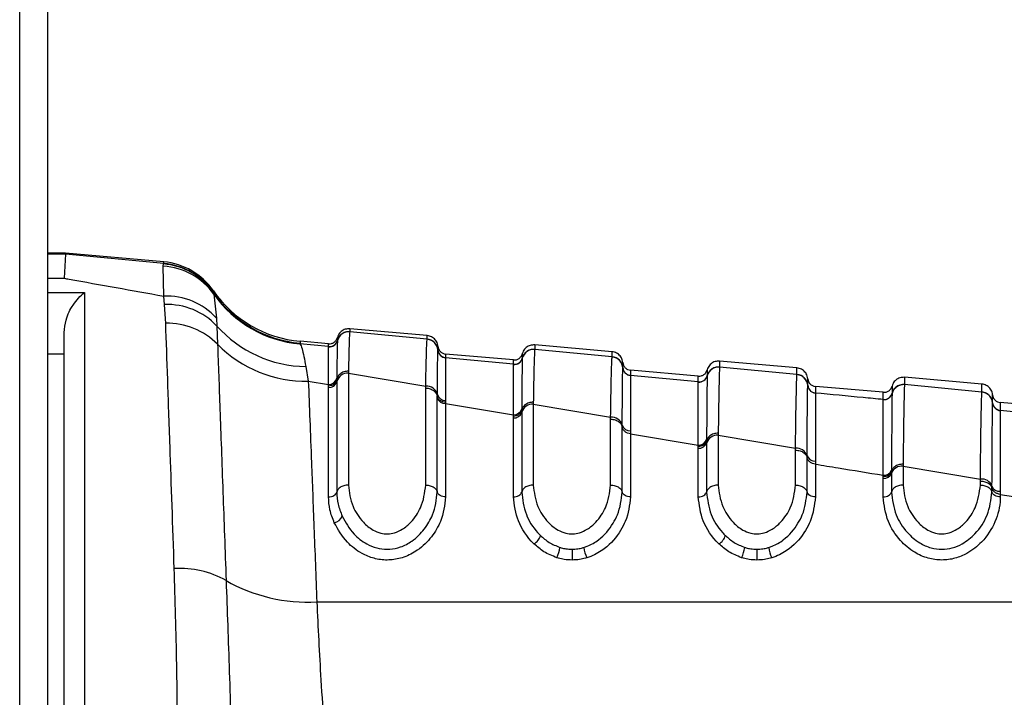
# Paper-space layout 'Wall Base Bracket' of a CAD drawing. Header units: millimetres. Extents: x 2123 to 18395, y 1042 to 15955.
# Tile 6 of 48: x 3292 to 3351, y 5251 to 5291. Entities that reach past the tile are written whole.
import ezdxf

# ---------------------------------------------------------------- set-up
doc = ezdxf.new("R2010")
doc.units = ezdxf.units.MM

psp = doc.layouts.new('Wall Base Bracket')

# ---------------------------------------------------------------- linework, layer by layer
at = {"color": 8, "linetype": 'Continuous', "lineweight": 25, "ltscale": 2}
for p, q in [((3292.321, 1555.274), (3292.321, 5775.074)), ((3295.056, 5277.007), (3293.968, 5277.007)), ((3300.9, 5276.454), (3295.056, 5277.007)), ((3300.862, 5276.293), (3300.88, 5276.428)), ((3300.88, 5276.428), (3300.9, 5276.454)), ((3300.893, 5274.513), (3300.862, 5276.293)), ((3293.968, 5275.574), (3294.968, 5275.574)), ((3293.968, 5274.72), (3296.168, 5274.72)), ((3296.168, 5274.72), (3296.168, 5241.508)), ((3303.844, 5274.833), (3303.847, 5274.738)), ((3303.847, 5274.738), (3303.851, 5274.717)), ((3303.851, 5274.717), (3303.873, 5274.626)), ((3300.946, 5274.017), (3300.893, 5274.513)), ((3303.873, 5274.626), (3304.023, 5273.209)), ((3301.009, 5272.894), (3300.946, 5274.017)), ((3304.023, 5273.209), (3304.052, 5272.735)), ((3304.052, 5272.735), (3304.094, 5271.649)), ((3311.963, 5272.395), (3311.963, 5272.39)), ((3316.568, 5271.951), (3311.963, 5272.39)), ((3311.225, 5271.875), (3311.224, 5271.869)), ((3310.697, 5271.507), (3308.995, 5271.669)), ((3310.698, 5271.503), (3310.697, 5271.507)), ((3310.698, 5271.496), (3310.698, 5271.503)), ((3317.205, 5271.3), (3317.205, 5271.304)), ((3322.963, 5271.346), (3322.963, 5271.341)), ((3327.568, 5270.901), (3322.963, 5271.341)), ((3294.968, 5271.055), (3293.968, 5271.055)), ((3317.66, 5270.853), (3317.66, 5270.847)), ((3317.66, 5270.847), (3317.66, 5270.843)), ((3321.697, 5270.458), (3317.66, 5270.843)), ((3322.225, 5270.826), (3322.224, 5270.82)), ((3322.225, 5271.088), (3322.225, 5271.084)), ((3322.225, 5270.898), (3322.225, 5270.83)), ((3327.568, 5270.895), (3327.568, 5270.901)), ((3309.338, 5270.323), (3309.493, 5269.46)), ((3311.88, 5270.053), (3311.879, 5269.935)), ((3321.698, 5270.454), (3321.697, 5270.458)), ((3321.698, 5270.448), (3321.698, 5270.454)), ((3328.205, 5270.255), (3328.205, 5270.261)), ((3328.205, 5270.251), (3328.205, 5270.255)), ((3333.963, 5270.298), (3333.963, 5270.292)), ((3338.568, 5269.854), (3333.963, 5270.292)), ((3309.493, 5269.46), (3310.696, 5269.262)), ((3311.189, 5269.546), (3311.188, 5269.43)), ((3311.189, 5269.623), (3311.189, 5269.545)), ((3311.879, 5269.935), (3311.879, 5263.271)), ((3311.879, 5269.935), (3316.479, 5269.162)), ((3328.66, 5269.804), (3328.66, 5269.798)), ((3328.66, 5269.798), (3328.66, 5269.794)), ((3332.697, 5269.41), (3328.66, 5269.794)), ((3332.697, 5269.406), (3332.697, 5269.41)), ((3332.697, 5269.4), (3332.697, 5269.406)), ((3333.225, 5269.778), (3333.224, 5269.772)), ((3338.568, 5269.848), (3338.568, 5269.854)), ((3310.695, 5269.068), (3310.696, 5269.184)), ((3310.695, 5262.566), (3310.695, 5269.068)), ((3316.479, 5263.271), (3316.479, 5269.044)), ((3339.205, 5269.208), (3339.205, 5269.214)), ((3339.205, 5269.205), (3339.205, 5269.208)), ((3344.963, 5269.252), (3344.963, 5269.246)), ((3349.568, 5268.809), (3344.963, 5269.246)), ((3349.568, 5268.804), (3349.568, 5268.809)), ((3317.169, 5268.551), (3317.17, 5268.665)), ((3317.169, 5268.471), (3317.169, 5268.551)), ((3317.661, 5268.308), (3317.661, 5268.197)), ((3339.66, 5268.757), (3339.66, 5268.751)), ((3339.66, 5268.751), (3339.66, 5268.748)), ((3343.697, 5268.36), (3343.697, 5268.364)), ((3343.697, 5268.355), (3343.697, 5268.36)), ((3344.225, 5268.732), (3344.224, 5268.726)), ((3344.225, 5268.736), (3344.225, 5268.732)), ((3317.661, 5268.197), (3317.662, 5268.12)), ((3317.662, 5268.12), (3317.662, 5262.566)), ((3317.662, 5268.12), (3321.696, 5267.459)), ((3322.189, 5267.723), (3322.188, 5267.607)), ((3322.189, 5267.801), (3322.189, 5267.723)), ((3322.88, 5268.205), (3322.879, 5268.087)), ((3322.879, 5268.087), (3322.879, 5263.271)), ((3322.879, 5268.087), (3327.479, 5267.314)), ((3350.205, 5268.164), (3350.205, 5268.17)), ((3350.205, 5268.161), (3350.205, 5268.164)), ((3350.66, 5267.713), (3350.66, 5267.707)), ((3350.66, 5267.707), (3350.66, 5267.704)), ((3354.697, 5267.322), (3350.66, 5267.704)), ((3321.695, 5267.265), (3321.696, 5267.38)), ((3321.695, 5262.566), (3321.695, 5267.265)), ((3321.696, 5267.38), (3321.696, 5267.459)), ((3327.479, 5263.271), (3327.479, 5267.196)), ((3328.169, 5266.729), (3328.17, 5266.843)), ((3328.661, 5266.504), (3328.662, 5266.317)), ((3328.662, 5266.317), (3328.662, 5262.566)), ((3328.662, 5266.317), (3332.696, 5265.656)), ((3333.189, 5265.98), (3333.188, 5265.902)), ((3333.188, 5265.902), (3333.188, 5265.786)), ((3333.88, 5266.358), (3333.879, 5266.24)), ((3333.879, 5266.24), (3333.879, 5263.271)), ((3333.879, 5266.24), (3338.479, 5265.468)), ((3332.695, 5265.462), (3332.696, 5265.578)), ((3332.695, 5262.566), (3332.695, 5265.462)), ((3332.696, 5265.578), (3332.696, 5265.656)), ((3338.479, 5263.271), (3338.479, 5265.351)), ((3339.169, 5264.91), (3339.169, 5265.024)), ((3339.661, 5264.704), (3339.662, 5264.517)), ((3339.662, 5264.517), (3339.662, 5262.566)), ((3344.189, 5264.163), (3344.188, 5264.085)), ((3344.88, 5264.515), (3344.879, 5264.397)), ((3344.879, 5264.397), (3344.879, 5263.271)), ((3344.879, 5264.397), (3349.479, 5263.628)), ((3343.695, 5263.779), (3343.696, 5263.858)), ((3343.695, 5263.665), (3343.696, 5263.779)), ((3343.695, 5262.566), (3343.695, 5263.665)), ((3344.188, 5264.085), (3344.188, 5263.97)), ((3349.479, 5263.271), (3349.479, 5263.511)), ((3350.169, 5263.096), (3350.169, 5263.21)), ((3350.661, 5262.908), (3350.662, 5262.721)), ((3350.662, 5262.721), (3350.662, 5262.566)), ((3350.662, 5262.721), (3354.735, 5262.058)), ((3309.999, 5256.319), (3365.5, 5256.319))]:
    psp.add_line(p, q, dxfattribs=at)
at = {"color": 7, "linetype": 'Continuous', "lineweight": 25, "ltscale": 2}
for p, q in [((3292.331, 1555.274), (3292.331, 5775.064)), ((3293.968, 5773.717), (3293.968, 5161.549)), ((3295.056, 5277.062), (3293.968, 5277.062)), ((3295.056, 5277.007), (3294.968, 5275.574)), ((3295.056, 5277.007), (3295.056, 5277.062)), ((3300.897, 5276.55), (3295.056, 5277.062)), ((3294.968, 5241.309), (3294.968, 5272.344)), ((3316.568, 5272.168), (3311.963, 5272.571)), ((3310.697, 5271.678), (3309.001, 5271.826)), ((3311.225, 5271.879), (3311.225, 5271.875)), ((3316.568, 5271.944), (3316.568, 5271.951)), ((3317.205, 5271.304), (3317.205, 5271.31)), ((3327.568, 5271.206), (3322.963, 5271.608)), ((3321.697, 5270.715), (3317.66, 5271.069)), ((3322.225, 5270.83), (3322.225, 5270.826)), ((3338.568, 5270.243), (3333.963, 5270.646)), ((3328.205, 5270.255), (3328.205, 5270.251)), ((3332.697, 5269.753), (3328.66, 5270.106)), ((3311.188, 5269.43), (3311.188, 5262.86)), ((3333.225, 5269.781), (3333.225, 5269.778)), ((3349.568, 5269.281), (3344.963, 5269.684)), ((3343.697, 5268.791), (3339.66, 5269.144)), ((3317.169, 5262.86), (3317.169, 5268.471)), ((3354.697, 5267.828), (3350.66, 5268.182)), ((3322.188, 5267.607), (3322.188, 5262.86)), ((3328.169, 5262.86), (3328.169, 5266.729)), ((3333.188, 5265.786), (3333.188, 5262.86)), ((3339.169, 5262.86), (3339.169, 5264.91)), ((3344.188, 5263.97), (3344.188, 5262.86)), ((3350.169, 5262.86), (3350.169, 5263.096))]:
    psp.add_line(p, q, dxfattribs=at)
at = {"color": 8, "linetype": 'Continuous', "lineweight": 25, "ltscale": 4}
for centre, radius, start, end in [((3300.564, 5272.446), 3.994, 34.63847, 85.46303), ((3300.552, 5272.469), 4, 34.54275, 85.00921), ((3300.632, 5272.327), 3.973, 35.35625, 86.68868), ((3309.614, 5278.691), 7, 214.58894, 265.01312), ((3301.051, 5270.482), 4.034, 42.53567, 92.2487), ((3309.609, 5278.647), 7.005, 215.03186, 264.97028), ((3301.069, 5269.913), 4.106, 43.42081, 91.71652), ((3301.107, 5268.692), 4.204, 44.7152, 91.33457), ((3309.45, 5277.568), 7.246, 221.83189, 269.10903), ((3311.902, 5271.693), 0.7, 84.98988, 165.43551), ((3310.741, 5272.005), 0.5, 264.99126, 345.37475), ((3310.74, 5271.995), 0.5, 265.09802, 345.40743), ((3309.334, 5276.818), 7.361, 224.60919, 271.23677), ((3317.703, 5271.35), 0.5, 184.62557, 265.03942), ((3317.703, 5271.341), 0.5, 184.68602, 265.02003), ((3322.902, 5270.643), 0.7, 84.97811, 165.40332), ((3321.741, 5270.956), 0.5, 264.9897, 345.359), ((3321.741, 5270.946), 0.5, 265.0367, 345.38933), ((3327.508, 5270.205), 0.699, 4.64034, 85.0548), ((3328.703, 5270.302), 0.5, 184.65107, 265.04567), ((3328.703, 5270.292), 0.5, 184.6892, 265.03367), ((3333.901, 5269.595), 0.7, 84.97173, 165.38207), ((3310.72, 5269.552), 0.485, 267.13042, 345.31792), ((3310.721, 5269.745), 0.484, 267.05128, 345.39885), ((3311.845, 5269.258), 0.678, 87.12867, 165.31581), ((3332.741, 5269.908), 0.5, 264.98227, 345.35217), ((3332.741, 5269.898), 0.5, 265.01931, 345.35529), ((3338.508, 5269.157), 0.699, 4.65393, 85.07057), ((3316.517, 5268.486), 0.677, 15.37965, 93.15129), ((3339.703, 5269.255), 0.5, 184.66373, 265.0573), ((3339.703, 5269.245), 0.5, 184.69252, 265.04905), ((3344.902, 5268.549), 0.7, 84.97437, 165.3518), ((3349.508, 5268.113), 0.699, 4.67167, 85.07552), ((3317.634, 5268.602), 0.483, 195.70388, 273.34044), ((3317.638, 5268.792), 0.485, 195.10358, 272.78715), ((3343.741, 5268.862), 0.5, 264.98127, 345.33587), ((3343.741, 5268.853), 0.5, 265.00417, 345.34244), ((3321.728, 5267.938), 0.481, 266.15806, 343.43934), ((3322.834, 5267.414), 0.674, 86.23623, 163.33501), ((3350.703, 5268.21), 0.499, 184.67469, 265.07998), ((3350.703, 5268.201), 0.5, 184.69, 265.06839), ((3321.727, 5267.745), 0.482, 266.23646, 343.32926), ((3327.526, 5266.641), 0.674, 17.44109, 94.02677), ((3328.63, 5266.985), 0.482, 197.12574, 273.71306), ((3332.735, 5266.133), 0.479, 265.30131, 341.33696), ((3333.825, 5265.57), 0.672, 85.38729, 161.20252), ((3332.734, 5265.941), 0.48, 265.3873, 341.2108), ((3338.536, 5264.798), 0.673, 19.65013, 94.84255), ((3339.623, 5265.183), 0.481, 199.30999, 274.55886), ((3343.742, 5264.334), 0.479, 264.49383, 339.08152), ((3344.815, 5263.728), 0.672, 84.60128, 158.90643), ((3343.741, 5264.142), 0.48, 264.59135, 338.92463), ((3349.545, 5262.958), 0.674, 22.01239, 95.60323), ((3350.616, 5263.387), 0.481, 201.63754, 275.36223), ((3310.925, 5261.642), 0.623, 280.69331, 339.45586), ((3322.491, 5260.506), 0.849, 300.37146, 344.02027), ((3333.491, 5260.506), 0.849, 300.37146, 344.02241), ((3322.591, 5259.793), 1.882, 333.50348, 353.06324), ((3608.035, 5259.687), 282.851, 180.04738, 180.17692), ((3327.787, 5259.788), 1.917, 186.79985, 206.00049), ((3333.591, 5259.793), 1.881, 333.49888, 353.06784), ((3612.04, 5259.667), 275.856, 180.0444, 180.17722), ((3338.787, 5259.788), 1.917, 186.79985, 206.00049), ((3301.845, 5252.669), 5.644, 60.75977, 93.3224), ((3309.472, 5266.144), 9.839, 240.33155, 273.07049)]:
    psp.add_arc(centre, radius, start, end, dxfattribs=at)
at = {"color": 7, "linetype": 'Continuous', "lineweight": 25, "ltscale": 4}
for centre, radius, start, end in [((3300.548, 5272.566), 4, 34.5212, 85), ((3309.611, 5278.8), 7, 214.5212, 265), ((3316.508, 5271.254), 0.7, 4.63021, 85.03692)]:
    psp.add_arc(centre, radius, start, end, dxfattribs=at)
at = {"color": 8, "linetype": 'Continuous', "lineweight": 25, "ltscale": 2}
for points, knots in [([(3300.9, 5276.454), (3300.899, 5276.48), (3300.897, 5276.537), (3300.897, 5276.546), (3300.897, 5276.55)], [0, 0, 0, 0, 0.458483, 1, 1, 1, 1]), ([(3294.968, 5275.574), (3295.066, 5275.557), (3297.014, 5275.209), (3299.003, 5274.852), (3300.893, 5274.513)], [0, 0, 0, 0, 0.05035, 1, 1, 1, 1]), ([(3301.518, 5258.304), (3301.43, 5260.817), (3301.286, 5264.958), (3301.121, 5269.694), (3301.047, 5271.821), (3301.009, 5272.894)], [0, 0, 0, 0, 0.4332695, 0.7139092, 1, 1, 1, 1]), ([(3311.963, 5272.395), (3311.871, 5272.393), (3311.686, 5272.388), (3311.441, 5272.247), (3311.287, 5272.061), (3311.241, 5271.925), (3311.225, 5271.875)], [0, 0, 0, 0, 0.279596, 0.55918, 0.838787, 1, 1, 1, 1]), ([(3311.963, 5272.39), (3311.963, 5272.389), (3311.95, 5272.327), (3311.923, 5271.914), (3311.895, 5270.68), (3311.88, 5270.053)], [0, 0, 0, 0, 0.002812, 0.494131, 1, 1, 1, 1]), ([(3311.963, 5272.571), (3311.963, 5272.571), (3311.963, 5272.57), (3311.963, 5272.543), (3311.963, 5272.446), (3311.963, 5272.395)], [0, 0, 0, 0, 0.024033, 0.499895, 1, 1, 1, 1]), ([(3309.001, 5271.826), (3309.001, 5271.821), (3309.002, 5271.812), (3309.004, 5271.748), (3309.005, 5271.717)], [0, 0, 0, 0, 0.508496, 1, 1, 1, 1]), ([(3310.698, 5271.503), (3310.756, 5271.504), (3310.874, 5271.506), (3311.035, 5271.585), (3311.163, 5271.71), (3311.204, 5271.82), (3311.225, 5271.875)], [0, 0, 0, 0, 0.250004, 0.499979, 0.749969, 1, 1, 1, 1]), ([(3311.225, 5272.05), (3311.225, 5272.05), (3311.225, 5272.049), (3311.225, 5272.037), (3311.225, 5272.034)], [0, 0, 0, 0, 0.785522, 1, 1, 1, 1]), ([(3316.479, 5269.162), (3316.484, 5269.416), (3316.498, 5270.192), (3316.527, 5271.31), (3316.552, 5271.837), (3316.566, 5271.934), (3316.568, 5271.944)], [0, 0, 0, 0, 0.160385, 0.490153, 0.944735, 1, 1, 1, 1]), ([(3316.568, 5271.951), (3316.568, 5271.96), (3316.568, 5272.03), (3316.568, 5272.125), (3316.568, 5272.166), (3316.568, 5272.168), (3316.568, 5272.168)], [0, 0, 0, 0, 0.0661, 0.493687, 0.921273, 1, 1, 1, 1]), ([(3304.094, 5271.649), (3304.139, 5270.417), (3304.229, 5267.917), (3304.403, 5263.119), (3304.538, 5259.38), (3304.602, 5257.594)], [0, 0, 0, 0, 0.336899, 0.683336, 1, 1, 1, 1]), ([(3309.005, 5271.717), (3309.005, 5271.714), (3309.005, 5271.699), (3308.999, 5271.682), (3308.995, 5271.669)], [0, 0, 0, 0, 0.1946501, 1, 1, 1, 1]), ([(3308.995, 5271.669), (3309.037, 5271.6), (3309.141, 5271.432), (3309.265, 5270.734), (3309.338, 5270.323)], [0, 0, 0, 0, 0.4120494, 1, 1, 1, 1]), ([(3310.697, 5271.507), (3310.697, 5271.555), (3310.697, 5271.632), (3310.697, 5271.672), (3310.697, 5271.676), (3310.697, 5271.678)], [0, 0, 0, 0, 0.494543, 0.782677, 1, 1, 1, 1]), ([(3317.205, 5271.304), (3317.216, 5271.246), (3317.237, 5271.131), (3317.342, 5270.986), (3317.487, 5270.88), (3317.602, 5270.858), (3317.66, 5270.847)], [0, 0, 0, 0, 0.250012, 0.5000037, 0.7499966, 1, 1, 1, 1]), ([(3322.963, 5271.346), (3322.871, 5271.344), (3322.686, 5271.339), (3322.441, 5271.198), (3322.287, 5271.012), (3322.241, 5270.876), (3322.225, 5270.826)], [0, 0, 0, 0, 0.27961, 0.559221, 0.83883, 1, 1, 1, 1]), ([(3322.963, 5271.341), (3322.956, 5271.251), (3322.943, 5271.094), (3322.921, 5270.37), (3322.9, 5269.446), (3322.886, 5268.549), (3322.88, 5268.205)], [0, 0, 0, 0, 0.284926, 0.496099, 0.80713, 1, 1, 1, 1]), ([(3322.963, 5271.608), (3322.963, 5271.604), (3322.963, 5271.596), (3322.963, 5271.53), (3322.963, 5271.446), (3322.963, 5271.36), (3322.963, 5271.346)], [0, 0, 0, 0, 0.305202, 0.499842, 0.916458, 1, 1, 1, 1]), ([(3327.568, 5270.901), (3327.568, 5270.96), (3327.568, 5271.051), (3327.568, 5271.156), (3327.568, 5271.201), (3327.568, 5271.205), (3327.568, 5271.206)], [0, 0, 0, 0, 0.31483, 0.495571, 0.884785, 1, 1, 1, 1]), ([(3317.66, 5271.069), (3317.66, 5271.066), (3317.66, 5271.06), (3317.66, 5271.007), (3317.66, 5270.914), (3317.66, 5270.853)], [0, 0, 0, 0, 0.250008, 0.50632, 1, 1, 1, 1]), ([(3317.66, 5270.843), (3317.66, 5270.828), (3317.66, 5270.753), (3317.661, 5270.389), (3317.661, 5269.557), (3317.661, 5268.744), (3317.661, 5268.308)], [0, 0, 0, 0, 0.08676, 0.421462, 0.689499, 1, 1, 1, 1]), ([(3321.697, 5270.458), (3321.697, 5270.499), (3321.697, 5270.578), (3321.697, 5270.685), (3321.697, 5270.703), (3321.697, 5270.715)], [0, 0, 0, 0, 0.261529, 0.496401, 1, 1, 1, 1]), ([(3321.698, 5270.454), (3321.756, 5270.455), (3321.874, 5270.457), (3322.035, 5270.536), (3322.163, 5270.661), (3322.204, 5270.771), (3322.225, 5270.826)], [0, 0, 0, 0, 0.249998, 0.499993, 0.750047, 1, 1, 1, 1]), ([(3327.479, 5267.314), (3327.479, 5267.323), (3327.488, 5267.939), (3327.503, 5268.856), (3327.526, 5269.954), (3327.547, 5270.647), (3327.562, 5270.821), (3327.568, 5270.895)], [0, 0, 0, 0, 0.0043098, 0.2928261, 0.4919444, 0.782685, 1, 1, 1, 1]), ([(3328.205, 5270.255), (3328.197, 5270.307), (3328.176, 5270.45), (3328.056, 5270.659), (3327.839, 5270.84), (3327.658, 5270.877), (3327.568, 5270.895)], [0, 0, 0, 0, 0.161024, 0.440708, 0.720331, 1, 1, 1, 1]), ([(3333.963, 5270.646), (3333.963, 5270.639), (3333.963, 5270.629), (3333.963, 5270.545), (3333.963, 5270.444), (3333.963, 5270.334), (3333.963, 5270.298)], [0, 0, 0, 0, 0.3308948, 0.4997865, 0.8377138, 1, 1, 1, 1]), ([(3311.88, 5270.053), (3311.788, 5270.044), (3311.605, 5270.027), (3311.372, 5269.886), (3311.234, 5269.713), (3311.201, 5269.59), (3311.189, 5269.545)], [0, 0, 0, 0, 0.279727, 0.559445, 0.839188, 1, 1, 1, 1]), ([(3328.205, 5270.255), (3328.216, 5270.198), (3328.237, 5270.082), (3328.342, 5269.937), (3328.487, 5269.831), (3328.602, 5269.809), (3328.66, 5269.798)], [0, 0, 0, 0, 0.25001, 0.499984, 0.75001, 1, 1, 1, 1]), ([(3328.66, 5270.106), (3328.66, 5270.101), (3328.66, 5270.093), (3328.66, 5270.013), (3328.66, 5269.89), (3328.66, 5269.804)], [0, 0, 0, 0, 0.287751, 0.504438, 1, 1, 1, 1]), ([(3333.963, 5270.298), (3333.871, 5270.295), (3333.686, 5270.29), (3333.441, 5270.149), (3333.287, 5269.964), (3333.241, 5269.828), (3333.225, 5269.778)], [0, 0, 0, 0, 0.279624, 0.559232, 0.838877, 1, 1, 1, 1]), ([(3333.963, 5270.292), (3333.962, 5270.283), (3333.955, 5270.208), (3333.942, 5269.899), (3333.925, 5269.227), (3333.906, 5268.224), (3333.891, 5267.145), (3333.88, 5266.358)], [0, 0, 0, 0, 0.037003, 0.308027, 0.496839, 0.632749, 1, 1, 1, 1]), ([(3338.568, 5269.854), (3338.568, 5269.858), (3338.568, 5269.945), (3338.568, 5270.051), (3338.568, 5270.172), (3338.568, 5270.233), (3338.568, 5270.241), (3338.568, 5270.243)], [0, 0, 0, 0, 0.017391, 0.336932, 0.496696, 0.8163, 1, 1, 1, 1]), ([(3309.493, 5269.46), (3309.552, 5267.937), (3309.648, 5265.439), (3309.827, 5260.808), (3309.941, 5257.824), (3309.999, 5256.319)], [0, 0, 0, 0, 0.435994, 0.71534, 1, 1, 1, 1]), ([(3310.696, 5269.184), (3310.754, 5269.189), (3310.871, 5269.199), (3311.024, 5269.28), (3311.141, 5269.398), (3311.173, 5269.496), (3311.189, 5269.545)], [0, 0, 0, 0, 0.250013, 0.50001, 0.750003, 1, 1, 1, 1]), ([(3332.697, 5269.406), (3332.756, 5269.407), (3332.874, 5269.409), (3333.034, 5269.488), (3333.163, 5269.613), (3333.204, 5269.723), (3333.225, 5269.778)], [0, 0, 0, 0, 0.250004, 0.499964, 0.749988, 1, 1, 1, 1]), ([(3332.697, 5269.41), (3332.697, 5269.471), (3332.697, 5269.575), (3332.697, 5269.714), (3332.697, 5269.737), (3332.697, 5269.753)], [0, 0, 0, 0, 0.29402, 0.497422, 1, 1, 1, 1]), ([(3338.479, 5265.468), (3338.49, 5266.329), (3338.505, 5267.496), (3338.526, 5268.593), (3338.543, 5269.328), (3338.557, 5269.723), (3338.566, 5269.826), (3338.568, 5269.848)], [0, 0, 0, 0, 0.363103, 0.492334, 0.672217, 0.929868, 1, 1, 1, 1]), ([(3339.205, 5269.208), (3339.197, 5269.26), (3339.176, 5269.403), (3339.056, 5269.612), (3338.839, 5269.793), (3338.658, 5269.83), (3338.568, 5269.848)], [0, 0, 0, 0, 0.161038, 0.440717, 0.720344, 1, 1, 1, 1]), ([(3344.963, 5269.684), (3344.963, 5269.684), (3344.963, 5269.682), (3344.963, 5269.653), (3344.963, 5269.56), (3344.963, 5269.441), (3344.963, 5269.305), (3344.963, 5269.252)], [0, 0, 0, 0, 0.04475, 0.348076, 0.499734, 0.80312, 1, 1, 1, 1]), ([(3310.696, 5269.184), (3310.696, 5269.184), (3310.696, 5269.209), (3310.696, 5269.236), (3310.696, 5269.262)], [0, 0, 0, 0, 0.0093674, 1, 1, 1, 1]), ([(3316.479, 5269.044), (3316.479, 5269.045), (3316.479, 5269.085), (3316.479, 5269.124), (3316.479, 5269.162)], [0, 0, 0, 0, 0.009456, 1, 1, 1, 1]), ([(3316.479, 5269.044), (3316.571, 5269.035), (3316.755, 5269.017), (3316.987, 5268.879), (3317.124, 5268.712), (3317.157, 5268.594), (3317.169, 5268.551)], [0, 0, 0, 0, 0.28134, 0.561524, 0.840484, 1, 1, 1, 1]), ([(3339.205, 5269.208), (3339.216, 5269.151), (3339.237, 5269.035), (3339.342, 5268.89), (3339.487, 5268.784), (3339.602, 5268.762), (3339.66, 5268.751)], [0, 0, 0, 0, 0.250019, 0.499987, 0.75001, 1, 1, 1, 1]), ([(3339.66, 5269.144), (3339.66, 5269.137), (3339.66, 5269.125), (3339.66, 5269.02), (3339.66, 5268.867), (3339.66, 5268.757)], [0, 0, 0, 0, 0.311783, 0.503313, 1, 1, 1, 1]), ([(3344.963, 5269.252), (3344.871, 5269.249), (3344.686, 5269.244), (3344.441, 5269.103), (3344.287, 5268.918), (3344.241, 5268.782), (3344.225, 5268.732)], [0, 0, 0, 0, 0.279626, 0.559224, 0.838829, 1, 1, 1, 1]), ([(3344.225, 5269.163), (3344.225, 5269.143), (3344.225, 5269.116), (3344.225, 5268.946), (3344.225, 5268.817), (3344.225, 5268.736)], [0, 0, 0, 0, 0.501924, 0.684345, 1, 1, 1, 1]), ([(3344.963, 5269.246), (3344.961, 5269.22), (3344.953, 5269.111), (3344.941, 5268.693), (3344.926, 5267.945), (3344.907, 5266.774), (3344.891, 5265.487), (3344.88, 5264.515)], [0, 0, 0, 0, 0.0787014, 0.3245889, 0.4966862, 0.620033, 1, 1, 1, 1]), ([(3349.479, 5263.628), (3349.489, 5264.549), (3349.505, 5265.93), (3349.523, 5267.131), (3349.544, 5268.242), (3349.557, 5268.56), (3349.568, 5268.804)], [0, 0, 0, 0, 0.3284644, 0.4926164, 0.610176, 1, 1, 1, 1]), ([(3349.568, 5268.809), (3349.568, 5268.828), (3349.568, 5268.937), (3349.568, 5269.06), (3349.568, 5269.191), (3349.568, 5269.267), (3349.568, 5269.277), (3349.568, 5269.281)], [0, 0, 0, 0, 0.0619214, 0.3522787, 0.4974525, 0.7878675, 1, 1, 1, 1]), ([(3350.205, 5268.164), (3350.197, 5268.216), (3350.176, 5268.358), (3350.056, 5268.568), (3349.839, 5268.749), (3349.658, 5268.785), (3349.568, 5268.804)], [0, 0, 0, 0, 0.161054, 0.440718, 0.720361, 1, 1, 1, 1]), ([(3317.661, 5268.197), (3317.603, 5268.202), (3317.486, 5268.213), (3317.333, 5268.292), (3317.216, 5268.407), (3317.184, 5268.503), (3317.169, 5268.551)], [0, 0, 0, 0, 0.249985, 0.499982, 0.749946, 1, 1, 1, 1]), ([(3343.697, 5268.364), (3343.297, 5268.402), (3341.951, 5268.53), (3340.605, 5268.658), (3339.66, 5268.748)], [0, 0, 0, 0, 0.297159, 1, 1, 1, 1]), ([(3343.697, 5268.364), (3343.697, 5268.446), (3343.697, 5268.574), (3343.697, 5268.744), (3343.697, 5268.771), (3343.697, 5268.791)], [0, 0, 0, 0, 0.315656, 0.498077, 1, 1, 1, 1]), ([(3343.697, 5268.36), (3343.756, 5268.361), (3343.874, 5268.363), (3344.034, 5268.442), (3344.163, 5268.567), (3344.204, 5268.677), (3344.225, 5268.732)], [0, 0, 0, 0, 0.249979, 0.499995, 0.749991, 1, 1, 1, 1]), ([(3350.205, 5268.17), (3350.205, 5268.304), (3350.205, 5268.485), (3350.205, 5268.615), (3350.205, 5268.63), (3350.205, 5268.64)], [0, 0, 0, 0, 0.4974436, 0.6714756, 1, 1, 1, 1]), ([(3321.696, 5267.38), (3321.754, 5267.385), (3321.871, 5267.394), (3322.024, 5267.471), (3322.142, 5267.583), (3322.173, 5267.676), (3322.189, 5267.723)], [0, 0, 0, 0, 0.250007, 0.500014, 0.749996, 1, 1, 1, 1]), ([(3322.88, 5268.205), (3322.788, 5268.196), (3322.604, 5268.179), (3322.372, 5268.046), (3322.234, 5267.882), (3322.201, 5267.765), (3322.189, 5267.723)], [0, 0, 0, 0, 0.279696, 0.559422, 0.839118, 1, 1, 1, 1]), ([(3350.205, 5268.164), (3350.216, 5268.107), (3350.237, 5267.991), (3350.342, 5267.846), (3350.487, 5267.741), (3350.602, 5267.719), (3350.66, 5267.707)], [0, 0, 0, 0, 0.249947, 0.499995, 0.749984, 1, 1, 1, 1]), ([(3350.66, 5268.182), (3350.66, 5268.172), (3350.66, 5268.157), (3350.66, 5268.028), (3350.66, 5267.847), (3350.66, 5267.713)], [0, 0, 0, 0, 0.328526, 0.502557, 1, 1, 1, 1]), ([(3327.479, 5267.196), (3327.479, 5267.197), (3327.479, 5267.235), (3327.479, 5267.274), (3327.479, 5267.314)], [0, 0, 0, 0, 0.0093674, 1, 1, 1, 1]), ([(3327.479, 5267.196), (3327.57, 5267.188), (3327.754, 5267.171), (3327.986, 5267.041), (3328.123, 5266.883), (3328.157, 5266.77), (3328.169, 5266.729)], [0, 0, 0, 0, 0.279614, 0.559222, 0.838862, 1, 1, 1, 1]), ([(3328.662, 5266.317), (3328.603, 5266.328), (3328.486, 5266.351), (3328.333, 5266.445), (3328.216, 5266.573), (3328.185, 5266.677), (3328.169, 5266.729)], [0, 0, 0, 0, 0.2499597, 0.499912, 0.7499229, 1, 1, 1, 1]), ([(3332.696, 5265.578), (3332.754, 5265.582), (3332.871, 5265.591), (3333.024, 5265.664), (3333.141, 5265.769), (3333.173, 5265.858), (3333.188, 5265.902)], [0, 0, 0, 0, 0.249979, 0.499994, 0.750021, 1, 1, 1, 1]), ([(3333.88, 5266.358), (3333.788, 5266.35), (3333.604, 5266.334), (3333.372, 5266.207), (3333.234, 5266.052), (3333.201, 5265.942), (3333.188, 5265.902)], [0, 0, 0, 0, 0.279696, 0.559393, 0.839099, 1, 1, 1, 1]), ([(3338.479, 5265.351), (3338.479, 5265.352), (3338.479, 5265.391), (3338.479, 5265.43), (3338.479, 5265.468)], [0, 0, 0, 0, 0.009603, 1, 1, 1, 1]), ([(3338.479, 5265.351), (3338.57, 5265.343), (3338.754, 5265.327), (3338.986, 5265.205), (3339.123, 5265.055), (3339.157, 5264.949), (3339.169, 5264.91)], [0, 0, 0, 0, 0.279615, 0.559246, 0.838874, 1, 1, 1, 1]), ([(3339.662, 5264.517), (3339.603, 5264.528), (3339.486, 5264.55), (3339.333, 5264.64), (3339.216, 5264.762), (3339.185, 5264.861), (3339.169, 5264.91)], [0, 0, 0, 0, 0.2499887, 0.4999748, 0.7500135, 1, 1, 1, 1]), ([(3339.662, 5264.517), (3340.114, 5264.443), (3341.458, 5264.223), (3342.803, 5264.003), (3343.696, 5263.858)], [0, 0, 0, 0, 0.336503, 1, 1, 1, 1]), ([(3344.88, 5264.515), (3344.788, 5264.508), (3344.604, 5264.492), (3344.372, 5264.373), (3344.234, 5264.227), (3344.201, 5264.123), (3344.188, 5264.085)], [0, 0, 0, 0, 0.279683, 0.559379, 0.839066, 1, 1, 1, 1]), ([(3343.696, 5263.78), (3343.754, 5263.784), (3343.871, 5263.792), (3344.024, 5263.861), (3344.142, 5263.96), (3344.173, 5264.043), (3344.188, 5264.085)], [0, 0, 0, 0, 0.249994, 0.500009, 0.749979, 1, 1, 1, 1]), ([(3349.479, 5263.511), (3349.479, 5263.511), (3349.479, 5263.551), (3349.479, 5263.589), (3349.479, 5263.628)], [0, 0, 0, 0, 0.00965, 1, 1, 1, 1]), ([(3311.879, 5263.271), (3311.787, 5263.264), (3311.604, 5263.249), (3311.372, 5263.134), (3311.234, 5262.995), (3311.201, 5262.896), (3311.188, 5262.86)], [0, 0, 0, 0, 0.279643, 0.559277, 0.838897, 1, 1, 1, 1]), ([(3311.879, 5263.271), (3311.931, 5262.843), (3312.025, 5262.08), (3312.62, 5261.154), (3313.243, 5260.626), (3313.768, 5260.399), (3314.221, 5260.345), (3314.671, 5260.424), (3315.158, 5260.661), (3315.729, 5261.157), (3316.323, 5262.055), (3316.421, 5262.817), (3316.479, 5263.271)], [0, 0, 0, 0, 0.181495, 0.323764, 0.408831, 0.462282, 0.504169, 0.545966, 0.600527, 0.677266, 0.807826, 1, 1, 1, 1]), ([(3316.479, 5263.271), (3316.57, 5263.264), (3316.754, 5263.249), (3316.986, 5263.134), (3317.123, 5262.995), (3317.157, 5262.896), (3317.169, 5262.86)], [0, 0, 0, 0, 0.279643, 0.559277, 0.838897, 1, 1, 1, 1]), ([(3322.879, 5263.271), (3322.787, 5263.264), (3322.604, 5263.249), (3322.372, 5263.134), (3322.234, 5262.995), (3322.201, 5262.896), (3322.188, 5262.86)], [0, 0, 0, 0, 0.279639, 0.559282, 0.838899, 1, 1, 1, 1]), ([(3322.879, 5263.271), (3322.931, 5262.843), (3323.025, 5262.079), (3323.62, 5261.154), (3324.243, 5260.626), (3324.768, 5260.399), (3325.221, 5260.345), (3325.671, 5260.424), (3326.158, 5260.661), (3326.729, 5261.157), (3327.323, 5262.055), (3327.421, 5262.817), (3327.479, 5263.271)], [0, 0, 0, 0, 0.181551, 0.323795, 0.408852, 0.462296, 0.504187, 0.545985, 0.60056, 0.677304, 0.807905, 1, 1, 1, 1]), ([(3327.479, 5263.271), (3327.57, 5263.264), (3327.754, 5263.249), (3327.986, 5263.134), (3328.123, 5262.995), (3328.157, 5262.896), (3328.169, 5262.86)], [0, 0, 0, 0, 0.279639, 0.559282, 0.838899, 1, 1, 1, 1]), ([(3333.879, 5263.271), (3333.787, 5263.264), (3333.604, 5263.249), (3333.372, 5263.134), (3333.234, 5262.995), (3333.201, 5262.896), (3333.188, 5262.86)], [0, 0, 0, 0, 0.279643, 0.559277, 0.838897, 1, 1, 1, 1]), ([(3333.879, 5263.271), (3333.931, 5262.843), (3334.025, 5262.079), (3334.62, 5261.154), (3335.243, 5260.626), (3335.768, 5260.399), (3336.221, 5260.345), (3336.671, 5260.424), (3337.158, 5260.661), (3337.729, 5261.157), (3338.323, 5262.055), (3338.421, 5262.817), (3338.479, 5263.271)], [0, 0, 0, 0, 0.181551, 0.323795, 0.408853, 0.462297, 0.504186, 0.545984, 0.600561, 0.677304, 0.807905, 1, 1, 1, 1]), ([(3338.479, 5263.271), (3338.57, 5263.264), (3338.754, 5263.249), (3338.986, 5263.134), (3339.123, 5262.995), (3339.157, 5262.896), (3339.169, 5262.86)], [0, 0, 0, 0, 0.279643, 0.559277, 0.838897, 1, 1, 1, 1]), ([(3344.879, 5263.271), (3344.787, 5263.264), (3344.604, 5263.249), (3344.372, 5263.134), (3344.234, 5262.995), (3344.201, 5262.896), (3344.188, 5262.86)], [0, 0, 0, 0, 0.279639, 0.559282, 0.838899, 1, 1, 1, 1]), ([(3344.879, 5263.271), (3344.931, 5262.843), (3345.025, 5262.079), (3345.62, 5261.154), (3346.243, 5260.626), (3346.768, 5260.399), (3347.221, 5260.345), (3347.671, 5260.424), (3348.158, 5260.661), (3348.729, 5261.157), (3349.323, 5262.055), (3349.421, 5262.817), (3349.479, 5263.271)], [0, 0, 0, 0, 0.181551, 0.323795, 0.408852, 0.462296, 0.504187, 0.545985, 0.60056, 0.677304, 0.807905, 1, 1, 1, 1]), ([(3349.479, 5263.511), (3349.57, 5263.504), (3349.754, 5263.489), (3349.986, 5263.374), (3350.123, 5263.232), (3350.157, 5263.133), (3350.169, 5263.096)], [0, 0, 0, 0, 0.279612, 0.559243, 0.838872, 1, 1, 1, 1]), ([(3349.479, 5263.271), (3349.57, 5263.264), (3349.754, 5263.249), (3349.986, 5263.134), (3350.123, 5262.995), (3350.157, 5262.896), (3350.169, 5262.86)], [0, 0, 0, 0, 0.279639, 0.559282, 0.838899, 1, 1, 1, 1]), ([(3350.662, 5262.721), (3350.603, 5262.732), (3350.486, 5262.754), (3350.333, 5262.84), (3350.216, 5262.955), (3350.185, 5263.049), (3350.169, 5263.096)], [0, 0, 0, 0, 0.24998, 0.49994, 0.749972, 1, 1, 1, 1]), ([(3310.695, 5262.566), (3310.754, 5262.57), (3310.871, 5262.578), (3311.024, 5262.644), (3311.142, 5262.74), (3311.173, 5262.82), (3311.188, 5262.86)], [0, 0, 0, 0, 0.249993, 0.499988, 0.750023, 1, 1, 1, 1]), ([(3311.04, 5261.03), (3310.94, 5261.286), (3310.739, 5261.797), (3310.71, 5262.31), (3310.695, 5262.566)], [0, 0, 0, 0, 0.5001874, 1, 1, 1, 1]), ([(3317.662, 5262.566), (3317.603, 5262.078), (3317.507, 5261.27), (3316.861, 5260.179), (3316.114, 5259.43), (3315.241, 5258.965), (3314.591, 5258.826), (3313.987, 5258.804), (3313.385, 5258.885), (3312.546, 5259.235), (3311.648, 5259.944), (3311.264, 5260.63), (3311.04, 5261.03)], [0, 0, 0, 0, 0.1808771, 0.2992737, 0.4185362, 0.5040757, 0.5773033, 0.5952036, 0.6660754, 0.7374025, 0.8467991, 1, 1, 1, 1]), ([(3311.188, 5262.86), (3311.202, 5262.62), (3311.229, 5262.14), (3311.415, 5261.662), (3311.508, 5261.423)], [0, 0, 0, 0, 0.5001185, 1, 1, 1, 1]), ([(3311.508, 5261.423), (3311.711, 5261.056), (3312.052, 5260.439), (3312.838, 5259.809), (3313.539, 5259.512), (3314.026, 5259.446), (3314.508, 5259.463), (3315.04, 5259.579), (3315.78, 5259.979), (3316.438, 5260.649), (3317.026, 5261.651), (3317.115, 5262.403), (3317.169, 5262.86)], [0, 0, 0, 0, 0.159617, 0.26824, 0.335063, 0.398893, 0.414916, 0.481423, 0.563154, 0.683875, 0.808014, 1, 1, 1, 1]), ([(3317.662, 5262.566), (3317.603, 5262.57), (3317.486, 5262.578), (3317.333, 5262.644), (3317.216, 5262.74), (3317.184, 5262.82), (3317.169, 5262.86)], [0, 0, 0, 0, 0.249993, 0.499988, 0.750023, 1, 1, 1, 1]), ([(3321.695, 5262.566), (3321.754, 5262.57), (3321.871, 5262.578), (3322.024, 5262.644), (3322.141, 5262.74), (3322.173, 5262.82), (3322.188, 5262.86)], [0, 0, 0, 0, 0.249991, 0.500004, 0.750024, 1, 1, 1, 1]), ([(3322.92, 5259.774), (3322.916, 5259.778), (3322.497, 5260.185), (3321.867, 5261.128), (3321.753, 5262.087), (3321.695, 5262.566)], [0, 0, 0, 0, 0.005036, 0.503598, 1, 1, 1, 1]), ([(3322.188, 5262.86), (3322.242, 5262.412), (3322.34, 5261.586), (3322.877, 5260.712), (3323.249, 5260.332), (3323.307, 5260.273)], [0, 0, 0, 0, 0.500692, 0.922782, 1, 1, 1, 1]), ([(3325.884, 5259.561), (3325.95, 5259.583), (3326.272, 5259.692), (3326.971, 5260.117), (3327.539, 5260.801), (3328.044, 5261.773), (3328.116, 5262.403), (3328.169, 5262.86)], [0, 0, 0, 0, 0.041436, 0.201299, 0.499178, 0.637271, 1, 1, 1, 1]), ([(3328.662, 5262.566), (3328.605, 5262.078), (3328.527, 5261.404), (3327.974, 5260.347), (3327.329, 5259.583), (3326.528, 5259.103), (3326.145, 5258.975), (3326.064, 5258.948)], [0, 0, 0, 0, 0.3508186, 0.4854248, 0.7839893, 0.9541986, 1, 1, 1, 1]), ([(3328.662, 5262.566), (3328.603, 5262.57), (3328.486, 5262.578), (3328.333, 5262.644), (3328.216, 5262.74), (3328.185, 5262.82), (3328.169, 5262.86)], [0, 0, 0, 0, 0.249991, 0.500004, 0.750024, 1, 1, 1, 1]), ([(3332.695, 5262.566), (3332.754, 5262.57), (3332.871, 5262.578), (3333.024, 5262.644), (3333.142, 5262.74), (3333.173, 5262.82), (3333.188, 5262.86)], [0, 0, 0, 0, 0.249993, 0.499988, 0.750023, 1, 1, 1, 1]), ([(3333.92, 5259.774), (3333.916, 5259.778), (3333.497, 5260.185), (3332.867, 5261.128), (3332.753, 5262.087), (3332.695, 5262.566)], [0, 0, 0, 0, 0.005036, 0.5036, 1, 1, 1, 1]), ([(3333.188, 5262.86), (3333.242, 5262.412), (3333.34, 5261.586), (3333.877, 5260.712), (3334.249, 5260.332), (3334.307, 5260.273)], [0, 0, 0, 0, 0.500692, 0.922782, 1, 1, 1, 1]), ([(3336.884, 5259.561), (3336.95, 5259.583), (3337.272, 5259.692), (3337.971, 5260.117), (3338.539, 5260.801), (3339.044, 5261.773), (3339.116, 5262.403), (3339.169, 5262.86)], [0, 0, 0, 0, 0.041436, 0.201299, 0.499179, 0.637272, 1, 1, 1, 1]), ([(3339.662, 5262.566), (3339.605, 5262.078), (3339.527, 5261.404), (3338.974, 5260.347), (3338.329, 5259.583), (3337.528, 5259.103), (3337.145, 5258.975), (3337.064, 5258.948)], [0, 0, 0, 0, 0.3508186, 0.4854248, 0.7839893, 0.9541986, 1, 1, 1, 1]), ([(3339.662, 5262.566), (3339.603, 5262.57), (3339.486, 5262.578), (3339.333, 5262.644), (3339.216, 5262.74), (3339.184, 5262.82), (3339.169, 5262.86)], [0, 0, 0, 0, 0.249993, 0.499988, 0.750023, 1, 1, 1, 1]), ([(3343.695, 5262.566), (3343.754, 5262.57), (3343.871, 5262.578), (3344.024, 5262.644), (3344.141, 5262.74), (3344.173, 5262.82), (3344.188, 5262.86)], [0, 0, 0, 0, 0.249991, 0.500004, 0.750024, 1, 1, 1, 1]), ([(3350.662, 5262.566), (3350.661, 5262.518), (3350.655, 5262.032), (3350.431, 5261.098), (3349.721, 5259.969), (3348.825, 5259.241), (3347.983, 5258.889), (3347.177, 5258.776), (3346.329, 5258.895), (3345.45, 5259.288), (3344.589, 5260.04), (3343.862, 5261.19), (3343.755, 5262.079), (3343.695, 5262.566)], [0, 0, 0, 0, 0.015175, 0.154017, 0.287928, 0.380187, 0.440102, 0.49962, 0.560833, 0.630064, 0.72299, 0.848337, 1, 1, 1, 1]), ([(3344.188, 5262.86), (3344.243, 5262.404), (3344.342, 5261.578), (3345, 5260.525), (3345.755, 5259.856), (3346.492, 5259.52), (3347.177, 5259.423), (3347.826, 5259.515), (3348.531, 5259.814), (3349.313, 5260.462), (3350.008, 5261.54), (3350.112, 5262.398), (3350.169, 5262.86)], [0, 0, 0, 0, 0.159439, 0.289151, 0.381198, 0.445787, 0.500416, 0.553519, 0.609165, 0.699962, 0.838275, 1, 1, 1, 1]), ([(3350.662, 5262.566), (3350.603, 5262.57), (3350.486, 5262.578), (3350.333, 5262.644), (3350.216, 5262.74), (3350.185, 5262.82), (3350.169, 5262.86)], [0, 0, 0, 0, 0.249991, 0.500004, 0.750024, 1, 1, 1, 1]), ([(3323.307, 5260.273), (3323.47, 5260.127), (3323.794, 5259.835), (3324.237, 5259.655), (3324.459, 5259.566)], [0, 0, 0, 0, 0.500359, 1, 1, 1, 1]), ([(3334.307, 5260.273), (3334.47, 5260.127), (3334.794, 5259.835), (3335.237, 5259.655), (3335.459, 5259.566)], [0, 0, 0, 0, 0.500359, 1, 1, 1, 1]), ([(3324.275, 5258.953), (3324.009, 5259.06), (3323.49, 5259.268), (3323.107, 5259.608), (3322.92, 5259.774)], [0, 0, 0, 0, 0.511872, 1, 1, 1, 1]), ([(3324.459, 5259.566), (3324.487, 5259.557), (3324.604, 5259.522), (3324.843, 5259.468), (3325.061, 5259.459), (3325.183, 5259.453)], [0, 0, 0, 0, 0.121303, 0.507462, 1, 1, 1, 1]), ([(3325.183, 5259.453), (3325.301, 5259.459), (3325.516, 5259.468), (3325.748, 5259.52), (3325.861, 5259.554), (3325.884, 5259.561)], [0, 0, 0, 0, 0.492814, 0.897019, 1, 1, 1, 1]), ([(3335.275, 5258.953), (3335.009, 5259.06), (3334.49, 5259.268), (3334.107, 5259.608), (3333.92, 5259.774)], [0, 0, 0, 0, 0.511869, 1, 1, 1, 1]), ([(3335.459, 5259.566), (3335.487, 5259.557), (3335.604, 5259.522), (3335.843, 5259.468), (3336.061, 5259.459), (3336.183, 5259.453)], [0, 0, 0, 0, 0.121319, 0.507471, 1, 1, 1, 1]), ([(3336.183, 5259.453), (3336.301, 5259.459), (3336.516, 5259.468), (3336.748, 5259.52), (3336.861, 5259.554), (3336.884, 5259.561)], [0, 0, 0, 0, 0.4928036, 0.8970362, 1, 1, 1, 1]), ([(3325.185, 5258.814), (3325.03, 5258.82), (3324.756, 5258.832), (3324.455, 5258.899), (3324.309, 5258.943), (3324.275, 5258.953)], [0, 0, 0, 0, 0.4965596, 0.8808075, 1, 1, 1, 1]), ([(3326.064, 5258.948), (3326.036, 5258.939), (3325.895, 5258.897), (3325.604, 5258.833), (3325.334, 5258.82), (3325.185, 5258.814)], [0, 0, 0, 0, 0.101091, 0.503376, 1, 1, 1, 1]), ([(3336.184, 5258.814), (3336.03, 5258.82), (3335.756, 5258.832), (3335.455, 5258.899), (3335.309, 5258.943), (3335.275, 5258.953)], [0, 0, 0, 0, 0.496544, 0.880807, 1, 1, 1, 1]), ([(3337.064, 5258.948), (3337.036, 5258.939), (3336.895, 5258.897), (3336.604, 5258.833), (3336.334, 5258.82), (3336.184, 5258.814)], [0, 0, 0, 0, 0.101091, 0.50336, 1, 1, 1, 1]), ([(3301.731, 5246.6), (3301.716, 5248.627), (3301.687, 5252.726), (3301.575, 5256.431), (3301.518, 5258.304)], [0, 0, 0, 0, 0.4946031, 1, 1, 1, 1]), ([(3304.602, 5257.594), (3304.666, 5255.815), (3304.794, 5252.207), (3304.915, 5248.184), (3304.976, 5246.146)], [0, 0, 0, 0, 0.493296, 1, 1, 1, 1]), ([(3309.999, 5256.319), (3310.072, 5254.8), (3310.227, 5251.536), (3310.506, 5247.863), (3310.656, 5245.898)], [0, 0, 0, 0, 0.4651003, 1, 1, 1, 1])]:
    psp.add_open_spline(points, degree=3, knots=knots, dxfattribs=at)
at = {"color": 7, "linetype": 'Continuous', "lineweight": 25, "ltscale": 2}
for points, knots in [([(3294.968, 5272.344), (3294.995, 5272.601), (3295.061, 5273.233), (3295.519, 5274.09), (3295.934, 5274.538), (3296.166, 5274.718), (3296.168, 5274.72)], [0, 0, 0, 0, 0.2339, 0.576762, 0.994712, 1, 1, 1, 1]), ([(3311.963, 5272.571), (3311.871, 5272.568), (3311.686, 5272.563), (3311.441, 5272.422), (3311.287, 5272.237), (3311.241, 5272.1), (3311.225, 5272.05)], [0, 0, 0, 0, 0.279638, 0.559283, 0.838886, 1, 1, 1, 1]), ([(3310.697, 5271.678), (3310.756, 5271.679), (3310.874, 5271.68), (3311.034, 5271.76), (3311.163, 5271.885), (3311.204, 5271.995), (3311.225, 5272.05)], [0, 0, 0, 0, 0.2500135, 0.4999886, 0.750019, 1, 1, 1, 1]), ([(3311.224, 5271.869), (3311.216, 5271.601), (3311.206, 5271.266), (3311.194, 5270.148), (3311.191, 5269.772), (3311.189, 5269.623)], [0, 0, 0, 0, 0.708617, 0.884881, 1, 1, 1, 1]), ([(3311.225, 5272.034), (3311.225, 5272.027), (3311.225, 5272.002), (3311.225, 5271.929), (3311.225, 5271.879)], [0, 0, 0, 0, 0.3163047, 1, 1, 1, 1]), ([(3317.205, 5271.527), (3317.197, 5271.579), (3317.176, 5271.721), (3317.057, 5271.931), (3316.84, 5272.113), (3316.659, 5272.149), (3316.568, 5272.168)], [0, 0, 0, 0, 0.161049, 0.440725, 0.720357, 1, 1, 1, 1]), ([(3317.205, 5271.304), (3317.197, 5271.356), (3317.176, 5271.499), (3317.056, 5271.708), (3316.839, 5271.889), (3316.658, 5271.926), (3316.568, 5271.944)], [0, 0, 0, 0, 0.160994, 0.440672, 0.720341, 1, 1, 1, 1]), ([(3310.696, 5269.262), (3310.696, 5269.623), (3310.697, 5270.863), (3310.697, 5271.234), (3310.698, 5271.496)], [0, 0, 0, 0, 0.291047, 1, 1, 1, 1]), ([(3317.17, 5268.665), (3317.173, 5269.116), (3317.18, 5269.956), (3317.191, 5270.82), (3317.199, 5271.202), (3317.204, 5271.283), (3317.205, 5271.3)], [0, 0, 0, 0, 0.310244, 0.578242, 0.913144, 1, 1, 1, 1]), ([(3317.205, 5271.31), (3317.205, 5271.371), (3317.205, 5271.465), (3317.205, 5271.518), (3317.205, 5271.524), (3317.205, 5271.527)], [0, 0, 0, 0, 0.493682, 0.749994, 1, 1, 1, 1]), ([(3317.205, 5271.527), (3317.216, 5271.469), (3317.237, 5271.353), (3317.342, 5271.208), (3317.487, 5271.102), (3317.602, 5271.08), (3317.66, 5271.069)], [0, 0, 0, 0, 0.250007, 0.500009, 0.750015, 1, 1, 1, 1]), ([(3322.963, 5271.608), (3322.871, 5271.606), (3322.686, 5271.601), (3322.441, 5271.46), (3322.287, 5271.274), (3322.241, 5271.138), (3322.225, 5271.088)], [0, 0, 0, 0, 0.279636, 0.559277, 0.838887, 1, 1, 1, 1]), ([(3328.205, 5270.564), (3328.197, 5270.616), (3328.176, 5270.759), (3328.057, 5270.969), (3327.84, 5271.15), (3327.659, 5271.187), (3327.568, 5271.206)], [0, 0, 0, 0, 0.161104, 0.440722, 0.720362, 1, 1, 1, 1]), ([(3321.697, 5270.715), (3321.756, 5270.716), (3321.874, 5270.718), (3322.034, 5270.797), (3322.163, 5270.922), (3322.204, 5271.032), (3322.225, 5271.088)], [0, 0, 0, 0, 0.249998, 0.499978, 0.750014, 1, 1, 1, 1]), ([(3322.224, 5270.82), (3322.219, 5270.605), (3322.21, 5270.284), (3322.198, 5269.044), (3322.192, 5268.213), (3322.189, 5267.801)], [0, 0, 0, 0, 0.50277, 0.753499, 1, 1, 1, 1]), ([(3322.225, 5271.084), (3322.225, 5271.072), (3322.225, 5271.053), (3322.225, 5270.968), (3322.225, 5270.915), (3322.225, 5270.898)], [0, 0, 0, 0, 0.580101, 0.866799, 1, 1, 1, 1]), ([(3328.205, 5270.261), (3328.205, 5270.347), (3328.205, 5270.471), (3328.205, 5270.551), (3328.205, 5270.559), (3328.205, 5270.564)], [0, 0, 0, 0, 0.495563, 0.712251, 1, 1, 1, 1]), ([(3328.205, 5270.564), (3328.216, 5270.506), (3328.237, 5270.391), (3328.342, 5270.246), (3328.487, 5270.139), (3328.602, 5270.117), (3328.66, 5270.106)], [0, 0, 0, 0, 0.250007, 0.500009, 0.750015, 1, 1, 1, 1]), ([(3333.963, 5270.646), (3333.871, 5270.644), (3333.686, 5270.639), (3333.441, 5270.498), (3333.287, 5270.312), (3333.241, 5270.175), (3333.225, 5270.125)], [0, 0, 0, 0, 0.279638, 0.559283, 0.838886, 1, 1, 1, 1]), ([(3321.696, 5267.459), (3321.696, 5267.864), (3321.696, 5268.682), (3321.697, 5269.907), (3321.697, 5270.232), (3321.698, 5270.448)], [0, 0, 0, 0, 0.246294, 0.496961, 1, 1, 1, 1]), ([(3328.17, 5266.843), (3328.173, 5267.335), (3328.179, 5268.271), (3328.19, 5269.527), (3328.199, 5270.112), (3328.204, 5270.234), (3328.205, 5270.251)], [0, 0, 0, 0, 0.260049, 0.495706, 0.929228, 1, 1, 1, 1]), ([(3332.697, 5269.753), (3332.756, 5269.754), (3332.874, 5269.756), (3333.034, 5269.835), (3333.163, 5269.96), (3333.204, 5270.07), (3333.225, 5270.125)], [0, 0, 0, 0, 0.250014, 0.499989, 0.750019, 1, 1, 1, 1]), ([(3333.225, 5270.125), (3333.225, 5270.109), (3333.225, 5270.086), (3333.225, 5269.947), (3333.225, 5269.843), (3333.225, 5269.781)], [0, 0, 0, 0, 0.502579, 0.705981, 1, 1, 1, 1]), ([(3339.205, 5269.602), (3339.197, 5269.654), (3339.176, 5269.797), (3339.057, 5270.006), (3338.84, 5270.188), (3338.659, 5270.225), (3338.568, 5270.243)], [0, 0, 0, 0, 0.161108, 0.440729, 0.720359, 1, 1, 1, 1]), ([(3328.66, 5269.794), (3328.66, 5269.778), (3328.66, 5269.664), (3328.661, 5269.104), (3328.661, 5267.889), (3328.661, 5266.981), (3328.661, 5266.504)], [0, 0, 0, 0, 0.070691, 0.503985, 0.739714, 1, 1, 1, 1]), ([(3332.696, 5265.656), (3332.696, 5266.216), (3332.696, 5267.232), (3332.696, 5268.738), (3332.697, 5269.129), (3332.697, 5269.4)], [0, 0, 0, 0, 0.2745488, 0.4978836, 1, 1, 1, 1]), ([(3333.224, 5269.772), (3333.224, 5269.766), (3333.219, 5269.643), (3333.21, 5269.043), (3333.199, 5267.591), (3333.192, 5266.553), (3333.189, 5265.98)], [0, 0, 0, 0, 0.024925, 0.501982, 0.725308, 1, 1, 1, 1]), ([(3339.205, 5269.214), (3339.205, 5269.325), (3339.205, 5269.478), (3339.205, 5269.583), (3339.205, 5269.595), (3339.205, 5269.602)], [0, 0, 0, 0, 0.4966886, 0.6882193, 1, 1, 1, 1]), ([(3339.205, 5269.602), (3339.216, 5269.544), (3339.237, 5269.428), (3339.342, 5269.283), (3339.487, 5269.177), (3339.602, 5269.155), (3339.66, 5269.144)], [0, 0, 0, 0, 0.250007, 0.500009, 0.750015, 1, 1, 1, 1]), ([(3344.963, 5269.684), (3344.871, 5269.681), (3344.686, 5269.676), (3344.441, 5269.535), (3344.287, 5269.35), (3344.241, 5269.213), (3344.225, 5269.163)], [0, 0, 0, 0, 0.279636, 0.559277, 0.838887, 1, 1, 1, 1]), ([(3339.169, 5265.024), (3339.17, 5265.078), (3339.173, 5265.765), (3339.179, 5266.825), (3339.192, 5268.49), (3339.199, 5268.909), (3339.205, 5269.205)], [0, 0, 0, 0, 0.022107, 0.283651, 0.496207, 1, 1, 1, 1]), ([(3343.697, 5268.791), (3343.756, 5268.792), (3343.874, 5268.793), (3344.034, 5268.873), (3344.163, 5268.997), (3344.204, 5269.108), (3344.225, 5269.163)], [0, 0, 0, 0, 0.249998, 0.499978, 0.750014, 1, 1, 1, 1]), ([(3350.205, 5268.64), (3350.197, 5268.692), (3350.176, 5268.834), (3350.057, 5269.044), (3349.84, 5269.225), (3349.659, 5269.262), (3349.568, 5269.281)], [0, 0, 0, 0, 0.161104, 0.440722, 0.720362, 1, 1, 1, 1]), ([(3339.66, 5268.748), (3339.66, 5268.734), (3339.66, 5268.599), (3339.661, 5267.943), (3339.661, 5266.439), (3339.661, 5265.335), (3339.661, 5264.704)], [0, 0, 0, 0, 0.050673, 0.503818, 0.716324, 1, 1, 1, 1]), ([(3343.696, 5263.858), (3343.696, 5263.977), (3343.696, 5264.738), (3343.696, 5265.858), (3343.696, 5267.584), (3343.697, 5268.034), (3343.697, 5268.355)], [0, 0, 0, 0, 0.046605, 0.296296, 0.499313, 1, 1, 1, 1]), ([(3344.224, 5268.726), (3344.224, 5268.714), (3344.219, 5268.561), (3344.211, 5267.851), (3344.199, 5266.208), (3344.193, 5265.06), (3344.189, 5264.285), (3344.189, 5264.163)], [0, 0, 0, 0, 0.0381831, 0.5006661, 0.7036209, 0.9533684, 1, 1, 1, 1]), ([(3350.205, 5268.64), (3350.216, 5268.582), (3350.237, 5268.466), (3350.342, 5268.321), (3350.487, 5268.215), (3350.602, 5268.193), (3350.66, 5268.182)], [0, 0, 0, 0, 0.250007, 0.500009, 0.750015, 1, 1, 1, 1]), ([(3350.169, 5263.21), (3350.17, 5263.385), (3350.174, 5264.234), (3350.18, 5265.449), (3350.192, 5267.321), (3350.2, 5267.809), (3350.205, 5268.161)], [0, 0, 0, 0, 0.062026, 0.301056, 0.495826, 1, 1, 1, 1]), ([(3350.66, 5267.704), (3350.66, 5267.697), (3350.66, 5267.547), (3350.661, 5266.819), (3350.661, 5265.091), (3350.662, 5263.903), (3350.661, 5263.078), (3350.661, 5262.908)], [0, 0, 0, 0, 0.023785, 0.504036, 0.698785, 0.937925, 1, 1, 1, 1])]:
    psp.add_open_spline(points, degree=3, knots=knots, dxfattribs=at)

doc.saveas('drawing.dxf')
